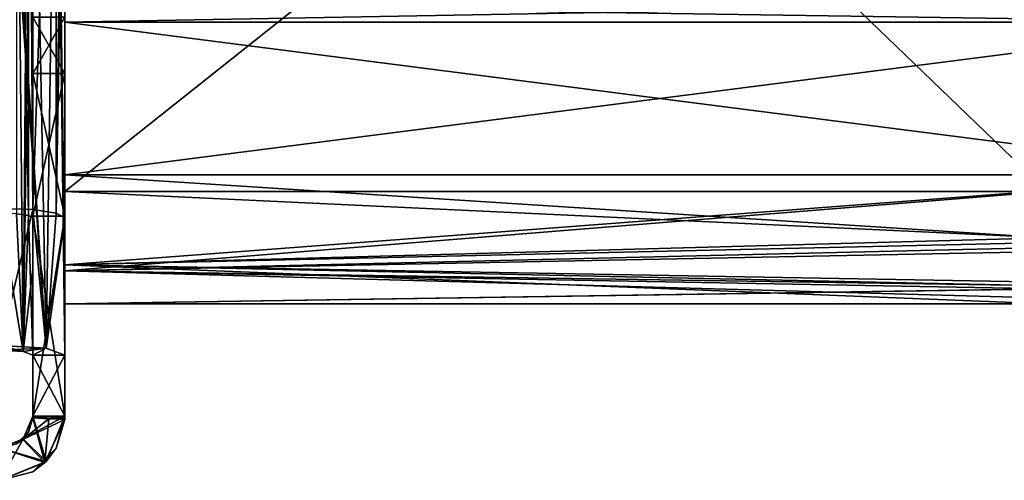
# Model space of a CAD drawing. Extents: x -1633 to 62, y -535 to 375.
# Tile 5 of 256: x -1325 to -1264, y -535 to -506. Entities that reach past the tile are written whole.
import ezdxf

# ---------------------------------------------------------------- set-up
doc = ezdxf.new("R2010")
doc.units = 0
doc.header["$LTSCALE"] = 33.374815
for name, color, linetype in [('112', 7, 'CONTINUOUS'), ('122', 7, 'CONTINUOUS'), ('125', 7, 'CONTINUOUS'), ('127', 7, 'CONTINUOUS'), ('128', 7, 'CONTINUOUS'), ('170', 7, 'CONTINUOUS'), ('171', 7, 'CONTINUOUS'), ('172', 7, 'CONTINUOUS'), ('173', 7, 'CONTINUOUS'), ('174', 7, 'CONTINUOUS'), ('178', 7, 'CONTINUOUS'), ('179', 7, 'CONTINUOUS'), ('181', 7, 'CONTINUOUS'), ('182', 7, 'CONTINUOUS'), ('183', 7, 'CONTINUOUS'), ('184', 7, 'CONTINUOUS'), ('185', 7, 'CONTINUOUS'), ('186', 7, 'CONTINUOUS'), ('190', 7, 'CONTINUOUS'), ('192', 7, 'CONTINUOUS'), ('193', 7, 'CONTINUOUS'), ('375', 7, 'CONTINUOUS'), ('376', 7, 'CONTINUOUS'), ('378', 7, 'CONTINUOUS'), ('379', 7, 'CONTINUOUS'), ('382', 7, 'CONTINUOUS'), ('383', 7, 'CONTINUOUS'), ('386', 7, 'CONTINUOUS'), ('391', 7, 'CONTINUOUS'), ('393', 7, 'CONTINUOUS'), ('395', 7, 'CONTINUOUS'), ('396', 7, 'CONTINUOUS'), ('399', 7, 'CONTINUOUS'), ('400', 7, 'CONTINUOUS'), ('403', 7, 'CONTINUOUS'), ('92', 7, 'CONTINUOUS'), ('93', 7, 'CONTINUOUS'), ('99', 7, 'CONTINUOUS')]:
    doc.layers.add(name, color=color, linetype=linetype)

msp = doc.modelspace()

# ---------------------------------------------------------------- linework, layer by layer
at = {"layer": '112', "color": 7, "linetype": 'CONTINUOUS'}
for points in [[(-1322, -531, 238.919), (-1322, -527.192, 238.344), (-1324, -531, 238.919), (-1322, -531, 238.919)], [(-1324, -531, 238.919), (-1322, -527.192, 238.344), (-1324, -527.192, 238.344), (-1324, -531, 238.919)]]:
    msp.add_3dface(points, dxfattribs=at)
at = {"layer": '122', "color": 7, "linetype": 'CONTINUOUS'}
for points in [[(-1322, -531, -129.383), (-1322, -518.537, -127.186), (-1324, -531, -129.383), (-1322, -531, -129.383)], [(-1324, -531, -129.383), (-1322, -518.537, -127.186), (-1324, -518.537, -127.186), (-1324, -531, -129.383)]]:
    msp.add_3dface(points, dxfattribs=at)
at = {"layer": '125', "color": 7, "linetype": 'CONTINUOUS'}
for points in [[(-1322, -518.537, 127.186), (-1322, -531, 129.383), (-1324, -518.537, 127.186), (-1322, -518.537, 127.186)], [(-1322, -531, 129.383), (-1324, -531, 129.383), (-1324, -518.537, 127.186), (-1322, -531, 129.383)]]:
    msp.add_3dface(points, dxfattribs=at)
at = {"layer": '127', "color": 7, "linetype": 'CONTINUOUS'}
for points in [[(-1322, -509.651, -122.055), (-1322, -506.142, -112.414), (-1324, -509.651, -122.055), (-1322, -509.651, -122.055)], [(-1324, -509.651, -122.055), (-1322, -506.142, -112.414), (-1324, -506.142, -112.414), (-1324, -509.651, -122.055)], [(-1322, -518.537, -127.186), (-1322, -509.651, -122.055), (-1324, -518.537, -127.186), (-1322, -518.537, -127.186)], [(-1324, -518.537, -127.186), (-1322, -509.651, -122.055), (-1324, -509.651, -122.055), (-1324, -518.537, -127.186)]]:
    msp.add_3dface(points, dxfattribs=at)
at = {"layer": '128', "color": 7, "linetype": 'CONTINUOUS'}
for points in [[(-1322, -506.142, 112.414), (-1322, -509.651, 122.055), (-1324, -506.142, 112.414), (-1322, -506.142, 112.414)], [(-1324, -506.142, 112.414), (-1322, -509.651, 122.055), (-1324, -509.651, 122.055), (-1324, -506.142, 112.414)], [(-1322, -509.651, 122.055), (-1322, -518.537, 127.186), (-1324, -509.651, 122.055), (-1322, -509.651, 122.055)], [(-1324, -509.651, 122.055), (-1322, -518.537, 127.186), (-1324, -518.537, 127.186), (-1324, -509.651, 122.055)]]:
    msp.add_3dface(points, dxfattribs=at)
at = {"layer": '170', "color": 7, "linetype": 'CONTINUOUS'}
for points in [[(-1323.244, -533.899, -239.231), (-1322.006, -531.213, -238.939), (-1322.536, -533, -196.248), (-1323.244, -533.899, -239.231)], [(-1322, -531, -152.327), (-1322, -531, -129.383), (-1323.172, -533.828, -129.748), (-1322, -531, -152.327)], [(-1322, -531, -152.931), (-1322, -531, -152.327), (-1323.172, -533.828, -129.748), (-1322, -531, -152.931)], [(-1322.536, -533, -152.931), (-1322, -531, -152.931), (-1323.172, -533.828, -129.748), (-1322.536, -533, -152.931)], [(-1322, -531, -195.645), (-1322, -531, -152.931), (-1322.536, -533, -152.931), (-1322, -531, -195.645)], [(-1322, -531, -196.248), (-1322, -531, -195.645), (-1322.536, -533, -152.931), (-1322, -531, -196.248)], [(-1322, -531, -238.919), (-1322, -531, -196.248), (-1322.536, -533, -196.248), (-1322, -531, -238.919)], [(-1322.001, -531.104, -238.929), (-1322, -531, -238.919), (-1322.536, -533, -196.248), (-1322.001, -531.104, -238.929)], [(-1322, -531, -196.248), (-1322.536, -533, -152.931), (-1322.536, -533, -196.248), (-1322, -531, -196.248)], [(-1322.006, -531.213, -238.939), (-1322.001, -531.104, -238.929), (-1322.536, -533, -196.248), (-1322.006, -531.213, -238.939)], [(-1324, -534.464, -152.931), (-1322.536, -533, -152.931), (-1323.172, -533.828, -129.748), (-1324, -534.464, -152.931)], [(-1322.536, -533, -152.931), (-1324, -534.464, -152.931), (-1322.536, -533, -196.248), (-1322.536, -533, -152.931)], [(-1324, -534.464, -152.931), (-1324, -534.464, -196.248), (-1322.536, -533, -196.248), (-1324, -534.464, -152.931)], [(-1324, -534.464, -196.248), (-1323.244, -533.899, -239.231), (-1322.536, -533, -196.248), (-1324, -534.464, -196.248)], [(-1326, -535, -130.113), (-1324, -534.464, -152.931), (-1323.172, -533.828, -129.748), (-1326, -535, -130.113)], [(-1326, -535, -196.248), (-1326, -535, -203.053), (-1323.244, -533.899, -239.231), (-1326, -535, -196.248)], [(-1326, -535, -196.248), (-1323.244, -533.899, -239.231), (-1324, -534.464, -196.248), (-1326, -535, -196.248)], [(-1326, -535, -203.053), (-1326, -535, -239.523), (-1323.244, -533.899, -239.231), (-1326, -535, -203.053)], [(-1326, -535, -130.113), (-1326, -535, -152.931), (-1324, -534.464, -152.931), (-1326, -535, -130.113)], [(-1326, -535, -152.931), (-1326, -535, -166.583), (-1324, -534.464, -196.248), (-1326, -535, -152.931)], [(-1324, -534.464, -152.931), (-1326, -535, -152.931), (-1324, -534.464, -196.248), (-1324, -534.464, -152.931)], [(-1326, -535, -166.583), (-1326, -535, -196.248), (-1324, -534.464, -196.248), (-1326, -535, -166.583)]]:
    msp.add_3dface(points, dxfattribs=at)
at = {"layer": '171', "color": 7, "linetype": 'CONTINUOUS'}
for points in [[(-1323.172, -533.828, -129.748), (-1322, -531, -129.383), (-1324.586, -532.414, -129.748), (-1323.172, -533.828, -129.748)], [(-1322, -531, -129.383), (-1324, -531, -129.383), (-1324.586, -532.414, -129.748), (-1322, -531, -129.383)], [(-1326, -533, -130.113), (-1323.172, -533.828, -129.748), (-1324.586, -532.414, -129.748), (-1326, -533, -130.113)], [(-1326, -533, -130.113), (-1326, -535, -130.113), (-1323.172, -533.828, -129.748), (-1326, -533, -130.113)]]:
    msp.add_3dface(points, dxfattribs=at)
at = {"layer": '172', "color": 7, "linetype": 'CONTINUOUS'}
for points in [[(-1324, -531, -238.919), (-1322, -531, -238.919), (-1324.003, -531.104, -238.939), (-1324, -531, -238.919)], [(-1324.003, -531.104, -238.939), (-1322, -531, -238.919), (-1323.007, -531.161, -238.939), (-1324.003, -531.104, -238.939)], [(-1324.001, -531.052, -238.929), (-1324, -531, -238.919), (-1324.003, -531.104, -238.939), (-1324.001, -531.052, -238.929)], [(-1322, -531, -238.919), (-1322.001, -531.104, -238.929), (-1323.007, -531.161, -238.939), (-1322, -531, -238.919)], [(-1322.001, -531.104, -238.929), (-1322.006, -531.213, -238.939), (-1323.007, -531.161, -238.939), (-1322.001, -531.104, -238.929)]]:
    msp.add_3dface(points, dxfattribs=at)
at = {"layer": '173', "color": 7, "linetype": 'CONTINUOUS'}
for points in [[(-1324.003, -531.104, -238.939), (-1323.244, -533.899, -239.231), (-1324.623, -532.45, -239.231), (-1324.003, -531.104, -238.939)], [(-1323.244, -533.899, -239.231), (-1324.003, -531.104, -238.939), (-1323.007, -531.161, -238.939), (-1323.244, -533.899, -239.231)], [(-1322.006, -531.213, -238.939), (-1323.244, -533.899, -239.231), (-1323.007, -531.161, -238.939), (-1322.006, -531.213, -238.939)], [(-1326, -535, -239.523), (-1326, -533, -239.523), (-1324.623, -532.45, -239.231), (-1326, -535, -239.523)], [(-1323.244, -533.899, -239.231), (-1326, -535, -239.523), (-1324.623, -532.45, -239.231), (-1323.244, -533.899, -239.231)]]:
    msp.add_3dface(points, dxfattribs=at)
at = {"layer": '174', "color": 7, "linetype": 'CONTINUOUS'}
for points in [[(-1324.003, -531.104, -238.939), (-1324.623, -532.45, -239.231), (-1324.268, -532, -196.248), (-1324.003, -531.104, -238.939)], [(-1324.586, -532.414, -129.748), (-1324, -531, -129.383), (-1324.268, -532, -152.931), (-1324.586, -532.414, -129.748)], [(-1324, -531, -196.248), (-1324.003, -531.104, -238.939), (-1324.268, -532, -196.248), (-1324, -531, -196.248)], [(-1324.268, -532, -152.931), (-1324, -531, -129.383), (-1324, -531, -152.327), (-1324.268, -532, -152.931)], [(-1324, -531, -152.931), (-1324.268, -532, -152.931), (-1324, -531, -152.327), (-1324, -531, -152.931)], [(-1324.268, -532, -152.931), (-1324, -531, -152.931), (-1324.268, -532, -196.248), (-1324.268, -532, -152.931)], [(-1324.268, -532, -196.248), (-1324, -531, -152.931), (-1324, -531, -195.645), (-1324.268, -532, -196.248)], [(-1324, -531, -196.248), (-1324.268, -532, -196.248), (-1324, -531, -195.645), (-1324, -531, -196.248)], [(-1324.001, -531.052, -238.929), (-1324.003, -531.104, -238.939), (-1324, -531, -196.248), (-1324.001, -531.052, -238.929)], [(-1324, -531, -238.919), (-1324.001, -531.052, -238.929), (-1324, -531, -196.248), (-1324, -531, -238.919)], [(-1324.268, -532, -196.248), (-1324.623, -532.45, -239.231), (-1325, -532.732, -196.248), (-1324.268, -532, -196.248)], [(-1325, -532.732, -152.931), (-1324.586, -532.414, -129.748), (-1324.268, -532, -152.931), (-1325, -532.732, -152.931)], [(-1325, -532.732, -152.931), (-1324.268, -532, -152.931), (-1325, -532.732, -196.248), (-1325, -532.732, -152.931)], [(-1324.268, -532, -152.931), (-1324.268, -532, -196.248), (-1325, -532.732, -196.248), (-1324.268, -532, -152.931)], [(-1326, -533, -152.931), (-1326, -533, -130.113), (-1324.586, -532.414, -129.748), (-1326, -533, -152.931)], [(-1326, -533, -152.931), (-1324.586, -532.414, -129.748), (-1325, -532.732, -152.931), (-1326, -533, -152.931)], [(-1324.623, -532.45, -239.231), (-1326, -533, -239.523), (-1325, -532.732, -196.248), (-1324.623, -532.45, -239.231)]]:
    msp.add_3dface(points, dxfattribs=at)
at = {"layer": '178', "color": 7, "linetype": 'CONTINUOUS'}
for points in [[(-1326, -518.053, -241.01), (-1326, -486.404, -236.233), (-1324, -475.3, -234.015), (-1326, -518.053, -241.01)], [(-1326, -518.053, -241.01), (-1324, -475.3, -234.015), (-1324, -518.132, -240.48), (-1326, -518.053, -241.01)], [(-1324, -475.3, -234.015), (-1322.536, -475.518, -232.568), (-1324, -518.132, -240.48), (-1324, -475.3, -234.015)], [(-1324, -518.132, -240.48), (-1322.536, -475.518, -232.568), (-1322.536, -518.351, -239.032), (-1324, -518.132, -240.48)], [(-1322.536, -475.518, -232.568), (-1322, -475.817, -230.59), (-1322.536, -518.351, -239.032), (-1322.536, -475.518, -232.568)], [(-1322, -475.817, -230.59), (-1322, -487.001, -232.278), (-1322.536, -518.351, -239.032), (-1322, -475.817, -230.59)], [(-1322, -487.001, -232.278), (-1322, -518.649, -237.055), (-1322.536, -518.351, -239.032), (-1322, -487.001, -232.278)], [(-1326, -526.595, -242.299), (-1326, -518.053, -241.01), (-1324, -518.132, -240.48), (-1326, -526.595, -242.299)], [(-1326, -526.595, -242.299), (-1324, -518.132, -240.48), (-1323.172, -526.77, -241.141), (-1326, -526.595, -242.299)], [(-1324, -518.132, -240.48), (-1322.536, -518.351, -239.032), (-1323.172, -526.77, -241.141), (-1324, -518.132, -240.48)], [(-1322.536, -518.351, -239.032), (-1322, -518.649, -237.055), (-1323.172, -526.77, -241.141), (-1322.536, -518.351, -239.032)], [(-1322, -518.649, -237.055), (-1322, -527.192, -238.344), (-1323.172, -526.77, -241.141), (-1322, -518.649, -237.055)]]:
    msp.add_3dface(points, dxfattribs=at)
at = {"layer": '179', "color": 7, "linetype": 'CONTINUOUS'}
for points in [[(-1326, -526.595, -242.299), (-1323.172, -526.77, -241.141), (-1326, -526.894, -240.322), (-1326, -526.595, -242.299)], [(-1326, -526.894, -240.322), (-1323.172, -526.77, -241.141), (-1324.586, -526.981, -239.743), (-1326, -526.894, -240.322)], [(-1324.586, -526.981, -239.743), (-1323.172, -526.77, -241.141), (-1324, -527.192, -238.344), (-1324.586, -526.981, -239.743)], [(-1323.172, -526.77, -241.141), (-1322, -527.192, -238.344), (-1324, -527.192, -238.344), (-1323.172, -526.77, -241.141)]]:
    msp.add_3dface(points, dxfattribs=at)
at = {"layer": '181', "color": 7, "linetype": 'CONTINUOUS'}
for points in [[(-1324.268, -475.668, -231.579), (-1325, -475.558, -232.303), (-1324.268, -518.5, -238.044), (-1324.268, -475.668, -231.579)], [(-1324.268, -518.5, -238.044), (-1325, -475.558, -232.303), (-1325, -518.391, -238.767), (-1324.268, -518.5, -238.044)], [(-1324, -475.817, -230.59), (-1324.268, -475.668, -231.579), (-1324, -518.649, -237.055), (-1324, -475.817, -230.59)], [(-1324, -518.649, -237.055), (-1324.268, -475.668, -231.579), (-1324.268, -518.5, -238.044), (-1324, -518.649, -237.055)], [(-1326, -526.894, -240.322), (-1324.586, -526.981, -239.743), (-1326, -518.351, -239.032), (-1326, -526.894, -240.322)], [(-1324.586, -526.981, -239.743), (-1325, -518.391, -238.767), (-1326, -518.351, -239.032), (-1324.586, -526.981, -239.743)], [(-1324.586, -526.981, -239.743), (-1324.268, -518.5, -238.044), (-1325, -518.391, -238.767), (-1324.586, -526.981, -239.743)], [(-1324.586, -526.981, -239.743), (-1324, -527.192, -238.344), (-1324.268, -518.5, -238.044), (-1324.586, -526.981, -239.743)], [(-1324, -527.192, -238.344), (-1324, -518.649, -237.055), (-1324.268, -518.5, -238.044), (-1324, -527.192, -238.344)]]:
    msp.add_3dface(points, dxfattribs=at)
at = {"layer": '182', "color": 7, "linetype": 'CONTINUOUS'}
for points in [[(-1322.006, -531.213, 238.939), (-1323.244, -533.899, 239.231), (-1322.536, -533, 215.975), (-1322.006, -531.213, 238.939)], [(-1323.172, -533.828, 129.748), (-1322, -531, 129.383), (-1322.536, -533, 172.658), (-1323.172, -533.828, 129.748)], [(-1322, -531, 129.383), (-1322, -531, 150.897), (-1322.536, -533, 172.658), (-1322, -531, 129.383)], [(-1322, -531, 150.897), (-1322, -531, 172.658), (-1322.536, -533, 172.658), (-1322, -531, 150.897)], [(-1322, -531, 172.658), (-1322, -531, 194.215), (-1322.536, -533, 215.975), (-1322, -531, 172.658)], [(-1322.536, -533, 172.658), (-1322, -531, 172.658), (-1322.536, -533, 215.975), (-1322.536, -533, 172.658)], [(-1322, -531, 194.215), (-1322, -531, 215.975), (-1322.536, -533, 215.975), (-1322, -531, 194.215)], [(-1322, -531, 215.975), (-1322.006, -531.213, 238.939), (-1322.536, -533, 215.975), (-1322, -531, 215.975)], [(-1322.006, -531.213, 238.939), (-1322, -531, 215.975), (-1322.001, -531.104, 238.929), (-1322.006, -531.213, 238.939)], [(-1322, -531, 237.532), (-1322, -531, 238.919), (-1322.001, -531.104, 238.929), (-1322, -531, 237.532)], [(-1322, -531, 215.975), (-1322, -531, 237.532), (-1322.001, -531.104, 238.929), (-1322, -531, 215.975)], [(-1324, -534.464, 172.658), (-1323.172, -533.828, 129.748), (-1322.536, -533, 172.658), (-1324, -534.464, 172.658)], [(-1324, -534.464, 172.658), (-1322.536, -533, 172.658), (-1324, -534.464, 215.975), (-1324, -534.464, 172.658)], [(-1322.536, -533, 172.658), (-1322.536, -533, 215.975), (-1324, -534.464, 215.975), (-1322.536, -533, 172.658)], [(-1322.536, -533, 215.975), (-1323.244, -533.899, 239.231), (-1324, -534.464, 215.975), (-1322.536, -533, 215.975)], [(-1326, -535, 166.583), (-1326, -535, 130.113), (-1323.172, -533.828, 129.748), (-1326, -535, 166.583)], [(-1326, -535, 172.658), (-1326, -535, 166.583), (-1323.172, -533.828, 129.748), (-1326, -535, 172.658)], [(-1326, -535, 172.658), (-1323.172, -533.828, 129.748), (-1324, -534.464, 172.658), (-1326, -535, 172.658)], [(-1323.244, -533.899, 239.231), (-1326, -535, 239.523), (-1324, -534.464, 215.975), (-1323.244, -533.899, 239.231)], [(-1326, -535, 239.523), (-1326, -535, 215.975), (-1324, -534.464, 215.975), (-1326, -535, 239.523)], [(-1326, -535, 215.975), (-1326, -535, 203.053), (-1324, -534.464, 172.658), (-1326, -535, 215.975)], [(-1326, -535, 215.975), (-1324, -534.464, 172.658), (-1324, -534.464, 215.975), (-1326, -535, 215.975)], [(-1326, -535, 203.053), (-1326, -535, 172.658), (-1324, -534.464, 172.658), (-1326, -535, 203.053)]]:
    msp.add_3dface(points, dxfattribs=at)
at = {"layer": '183', "color": 7, "linetype": 'CONTINUOUS'}
for points in [[(-1324, -531, 129.383), (-1323.172, -533.828, 129.748), (-1324.586, -532.414, 129.748), (-1324, -531, 129.383)], [(-1322, -531, 129.383), (-1323.172, -533.828, 129.748), (-1324, -531, 129.383), (-1322, -531, 129.383)], [(-1326, -535, 130.113), (-1326, -533, 130.113), (-1324.586, -532.414, 129.748), (-1326, -535, 130.113)], [(-1323.172, -533.828, 129.748), (-1326, -535, 130.113), (-1324.586, -532.414, 129.748), (-1323.172, -533.828, 129.748)]]:
    msp.add_3dface(points, dxfattribs=at)
at = {"layer": '184', "color": 7, "linetype": 'CONTINUOUS'}
for points in [[(-1323.007, -531.161, 238.939), (-1324.003, -531.104, 238.939), (-1324.623, -532.45, 239.231), (-1323.007, -531.161, 238.939)], [(-1322.006, -531.213, 238.939), (-1323.007, -531.161, 238.939), (-1324.623, -532.45, 239.231), (-1322.006, -531.213, 238.939)], [(-1323.244, -533.899, 239.231), (-1322.006, -531.213, 238.939), (-1324.623, -532.45, 239.231), (-1323.244, -533.899, 239.231)], [(-1326, -533, 239.523), (-1323.244, -533.899, 239.231), (-1324.623, -532.45, 239.231), (-1326, -533, 239.523)], [(-1326, -533, 239.523), (-1326, -535, 239.523), (-1323.244, -533.899, 239.231), (-1326, -533, 239.523)]]:
    msp.add_3dface(points, dxfattribs=at)
at = {"layer": '185', "color": 7, "linetype": 'CONTINUOUS'}
for points in [[(-1324.003, -531.104, 238.939), (-1323.007, -531.161, 238.939), (-1324, -531, 238.919), (-1324.003, -531.104, 238.939)], [(-1324.001, -531.052, 238.929), (-1324.003, -531.104, 238.939), (-1324, -531, 238.919), (-1324.001, -531.052, 238.929)], [(-1323.007, -531.161, 238.939), (-1322, -531, 238.919), (-1324, -531, 238.919), (-1323.007, -531.161, 238.939)], [(-1322.006, -531.213, 238.939), (-1322, -531, 238.919), (-1323.007, -531.161, 238.939), (-1322.006, -531.213, 238.939)], [(-1322, -531, 238.919), (-1322.006, -531.213, 238.939), (-1322.001, -531.104, 238.929), (-1322, -531, 238.919)]]:
    msp.add_3dface(points, dxfattribs=at)
at = {"layer": '186', "color": 7, "linetype": 'CONTINUOUS'}
for points in [[(-1324.623, -532.45, 239.231), (-1324.003, -531.104, 238.939), (-1324.268, -532, 215.975), (-1324.623, -532.45, 239.231)], [(-1324, -531, 150.897), (-1324, -531, 129.383), (-1324.586, -532.414, 129.748), (-1324, -531, 150.897)], [(-1324, -531, 172.658), (-1324, -531, 150.897), (-1324.586, -532.414, 129.748), (-1324, -531, 172.658)], [(-1324.268, -532, 172.658), (-1324, -531, 172.658), (-1324.586, -532.414, 129.748), (-1324.268, -532, 172.658)], [(-1324.001, -531.052, 238.929), (-1324, -531, 238.919), (-1324.268, -532, 215.975), (-1324.001, -531.052, 238.929)], [(-1324.268, -532, 215.975), (-1324, -531, 238.919), (-1324, -531, 237.532), (-1324.268, -532, 215.975)], [(-1324, -531, 172.658), (-1324.268, -532, 172.658), (-1324, -531, 194.215), (-1324, -531, 172.658)], [(-1324.268, -532, 172.658), (-1324.268, -532, 215.975), (-1324, -531, 215.975), (-1324.268, -532, 172.658)], [(-1324.268, -532, 172.658), (-1324, -531, 215.975), (-1324, -531, 194.215), (-1324.268, -532, 172.658)], [(-1324, -531, 215.975), (-1324.268, -532, 215.975), (-1324, -531, 237.532), (-1324, -531, 215.975)], [(-1324.003, -531.104, 238.939), (-1324.001, -531.052, 238.929), (-1324.268, -532, 215.975), (-1324.003, -531.104, 238.939)], [(-1325, -532.732, 215.975), (-1324.623, -532.45, 239.231), (-1324.268, -532, 215.975), (-1325, -532.732, 215.975)], [(-1325, -532.732, 172.658), (-1324.268, -532, 172.658), (-1324.586, -532.414, 129.748), (-1325, -532.732, 172.658)], [(-1324.268, -532, 172.658), (-1325, -532.732, 172.658), (-1324.268, -532, 215.975), (-1324.268, -532, 172.658)], [(-1325, -532.732, 172.658), (-1325, -532.732, 215.975), (-1324.268, -532, 215.975), (-1325, -532.732, 172.658)], [(-1326, -533, 130.113), (-1325, -532.732, 172.658), (-1324.586, -532.414, 129.748), (-1326, -533, 130.113)], [(-1326, -533, 215.975), (-1326, -533, 239.523), (-1324.623, -532.45, 239.231), (-1326, -533, 215.975)], [(-1326, -533, 215.975), (-1324.623, -532.45, 239.231), (-1325, -532.732, 215.975), (-1326, -533, 215.975)]]:
    msp.add_3dface(points, dxfattribs=at)
at = {"layer": '190', "color": 7, "linetype": 'CONTINUOUS'}
for points in [[(-1326, -483.805, 235.841), (-1326, -486.404, 236.233), (-1323.172, -526.77, 241.141), (-1326, -483.805, 235.841)], [(-1324, -483.885, 235.311), (-1326, -483.805, 235.841), (-1323.172, -526.77, 241.141), (-1324, -483.885, 235.311)], [(-1322.536, -484.104, 233.863), (-1324, -483.885, 235.311), (-1323.172, -526.77, 241.141), (-1322.536, -484.104, 233.863)], [(-1322, -527.192, 238.344), (-1322.536, -484.104, 233.863), (-1323.172, -526.77, 241.141), (-1322, -527.192, 238.344)], [(-1322, -527.192, 238.344), (-1322, -521.814, 237.532), (-1322.536, -484.104, 233.863), (-1322, -527.192, 238.344)], [(-1322, -521.814, 237.532), (-1322, -487.001, 232.278), (-1322.536, -484.104, 233.863), (-1322, -521.814, 237.532)], [(-1326, -486.404, 236.233), (-1326, -526.595, 242.299), (-1323.172, -526.77, 241.141), (-1326, -486.404, 236.233)]]:
    msp.add_3dface(points, dxfattribs=at)
at = {"layer": '192', "color": 7, "linetype": 'CONTINUOUS'}
for points in [[(-1323.172, -526.77, 241.141), (-1326, -526.595, 242.299), (-1324.586, -526.981, 239.743), (-1323.172, -526.77, 241.141)], [(-1326, -526.595, 242.299), (-1326, -526.894, 240.322), (-1324.586, -526.981, 239.743), (-1326, -526.595, 242.299)], [(-1324, -527.192, 238.344), (-1323.172, -526.77, 241.141), (-1324.586, -526.981, 239.743), (-1324, -527.192, 238.344)], [(-1322, -527.192, 238.344), (-1323.172, -526.77, 241.141), (-1324, -527.192, 238.344), (-1322, -527.192, 238.344)]]:
    msp.add_3dface(points, dxfattribs=at)
at = {"layer": '193', "color": 7, "linetype": 'CONTINUOUS'}
for points in [[(-1324.586, -526.981, 239.743), (-1326, -526.894, 240.322), (-1325, -484.144, 233.598), (-1324.586, -526.981, 239.743)], [(-1324.586, -526.981, 239.743), (-1325, -484.144, 233.598), (-1324.268, -484.253, 232.875), (-1324.586, -526.981, 239.743)], [(-1324.586, -526.981, 239.743), (-1324.268, -484.253, 232.875), (-1324, -484.402, 231.886), (-1324.586, -526.981, 239.743)], [(-1324.586, -526.981, 239.743), (-1324, -484.402, 231.886), (-1324, -521.814, 237.532), (-1324.586, -526.981, 239.743)], [(-1324, -527.192, 238.344), (-1324.586, -526.981, 239.743), (-1324, -521.814, 237.532), (-1324, -527.192, 238.344)]]:
    msp.add_3dface(points, dxfattribs=at)
at = {"layer": '375', "color": 7, "linetype": 'CONTINUOUS'}
for points in [[(-1322, -517, -165), (-1322, -458.064, -165), (-1322, -515.959, -230.825), (-1322, -517, -165)], [(-1322, -515.959, -230.825), (-1322, -458.064, -165), (-1322, -506.448, -229.396), (-1322, -515.959, -230.825)], [(-1322, -506.448, -229.396), (-1322, -458.064, -165), (-1322, -505.347, -228.999), (-1322, -506.448, -229.396)], [(-1322, -521.567, -229.208), (-1322, -517, -165), (-1322, -515.959, -230.825), (-1322, -521.567, -229.208)], [(-1322, -521.95, -167.05), (-1322, -517, -165), (-1322, -521.567, -229.208), (-1322, -521.95, -167.05)], [(-1322, -524, -223.903), (-1322, -521.95, -167.05), (-1322, -521.567, -229.208), (-1322, -524, -223.903)], [(-1322, -524, -172), (-1322, -521.95, -167.05), (-1322, -524, -223.903), (-1322, -524, -172)]]:
    msp.add_3dface(points, dxfattribs=at)
at = {"layer": '376', "color": 7, "linetype": 'CONTINUOUS'}
for points in [[(-1322, -515.959, -230.825), (-1322, -506.448, -229.396), (-1247.903, -506.448, -229.396), (-1322, -515.959, -230.825)], [(-1260.838, -515.959, -230.825), (-1322, -515.959, -230.825), (-1247.903, -506.448, -229.396), (-1260.838, -515.959, -230.825)]]:
    msp.add_3dface(points, dxfattribs=at)
at = {"layer": '378', "color": 7, "linetype": 'CONTINUOUS'}
for points in [[(-1322, -458.064, -165), (-1322, -517, -165), (-1260.838, -517, -165), (-1322, -458.064, -165)], [(-1322, -458.064, -165), (-1260.838, -517, -165), (-1260.838, -458.064, -165), (-1322, -458.064, -165)]]:
    msp.add_3dface(points, dxfattribs=at)
at = {"layer": '379', "color": 7, "linetype": 'CONTINUOUS'}
for points in [[(-1322, -524, -172), (-1322, -524, -223.903), (-1260.838, -524, -223.903), (-1322, -524, -172)], [(-1322, -524, -172), (-1260.838, -524, -223.903), (-1260.838, -524, -172), (-1322, -524, -172)]]:
    msp.add_3dface(points, dxfattribs=at)
at = {"layer": '382', "color": 7, "linetype": 'CONTINUOUS'}
for points in [[(-1322, -521.567, -229.208), (-1322, -515.959, -230.825), (-1260.838, -519.881, -230.283), (-1322, -521.567, -229.208)], [(-1322, -515.959, -230.825), (-1260.838, -515.959, -230.825), (-1260.838, -519.881, -230.283), (-1322, -515.959, -230.825)], [(-1260.838, -522.881, -227.7), (-1322, -521.567, -229.208), (-1260.838, -519.881, -230.283), (-1260.838, -522.881, -227.7)], [(-1322, -524, -223.903), (-1322, -521.567, -229.208), (-1260.838, -524, -223.903), (-1322, -524, -223.903)], [(-1260.838, -524, -223.903), (-1322, -521.567, -229.208), (-1260.838, -522.881, -227.7), (-1260.838, -524, -223.903)]]:
    msp.add_3dface(points, dxfattribs=at)
at = {"layer": '383', "color": 7, "linetype": 'CONTINUOUS'}
for points in [[(-1322, -517, -165), (-1322, -521.95, -167.05), (-1260.838, -517, -165), (-1322, -517, -165)], [(-1260.838, -517, -165), (-1322, -521.95, -167.05), (-1260.838, -520.5, -165.938), (-1260.838, -517, -165)], [(-1260.838, -520.5, -165.938), (-1322, -521.95, -167.05), (-1260.838, -523.062, -168.5), (-1260.838, -520.5, -165.938)], [(-1322, -521.95, -167.05), (-1322, -524, -172), (-1260.838, -523.062, -168.5), (-1322, -521.95, -167.05)], [(-1322, -524, -172), (-1260.838, -524, -172), (-1260.838, -523.062, -168.5), (-1322, -524, -172)]]:
    msp.add_3dface(points, dxfattribs=at)
at = {"layer": '386', "color": 7, "linetype": 'CONTINUOUS'}
for points in [[(-1322, -506.448, -229.396), (-1322, -505.347, -228.999), (-1247.903, -506.448, -229.396), (-1322, -506.448, -229.396)], [(-1247.903, -506.448, -229.396), (-1322, -505.347, -228.999), (-1247.903, -505.347, -228.999), (-1247.903, -506.448, -229.396)]]:
    msp.add_3dface(points, dxfattribs=at)
at = {"layer": '391', "color": 7, "linetype": 'CONTINUOUS'}
for points in [[(-1322, -458.064, 165), (-1322, -517, 165), (-1322, -502.289, 225.737), (-1322, -458.064, 165)], [(-1322, -502.289, 225.737), (-1322, -517, 165), (-1322, -502.656, 225.869), (-1322, -502.289, 225.737)], [(-1322, -502.656, 225.869), (-1322, -517, 165), (-1322, -502.945, 226.131), (-1322, -502.656, 225.869)], [(-1322, -502.945, 226.131), (-1322, -517, 165), (-1322, -504.481, 228.211), (-1322, -502.945, 226.131)], [(-1322, -504.481, 228.211), (-1322, -517, 165), (-1322, -505.347, 228.999), (-1322, -504.481, 228.211)], [(-1322, -517, 165), (-1322, -506.448, 229.396), (-1322, -505.347, 228.999), (-1322, -517, 165)], [(-1322, -515.959, 230.825), (-1322, -506.448, 229.396), (-1322, -517, 165), (-1322, -515.959, 230.825)], [(-1322, -521.567, 229.208), (-1322, -515.959, 230.825), (-1322, -517, 165), (-1322, -521.567, 229.208)], [(-1322, -521.95, 167.05), (-1322, -521.567, 229.208), (-1322, -517, 165), (-1322, -521.95, 167.05)], [(-1322, -524, 223.903), (-1322, -521.567, 229.208), (-1322, -524, 172), (-1322, -524, 223.903)], [(-1322, -524, 172), (-1322, -521.567, 229.208), (-1322, -521.95, 167.05), (-1322, -524, 172)]]:
    msp.add_3dface(points, dxfattribs=at)
at = {"layer": '393', "color": 7, "linetype": 'CONTINUOUS'}
for points in [[(-1322, -506.448, 229.396), (-1322, -515.959, 230.825), (-1247.903, -515.959, 230.825), (-1322, -506.448, 229.396)], [(-1322, -506.448, 229.396), (-1247.903, -515.959, 230.825), (-1260.838, -506.448, 229.396), (-1322, -506.448, 229.396)]]:
    msp.add_3dface(points, dxfattribs=at)
at = {"layer": '395', "color": 7, "linetype": 'CONTINUOUS'}
for points in [[(-1322, -517, 165), (-1322, -458.064, 165), (-1247.903, -458.064, 165), (-1322, -517, 165)], [(-1247.903, -517, 165), (-1322, -517, 165), (-1247.903, -458.064, 165), (-1247.903, -517, 165)]]:
    msp.add_3dface(points, dxfattribs=at)
at = {"layer": '396', "color": 7, "linetype": 'CONTINUOUS'}
for points in [[(-1322, -524, 223.903), (-1322, -524, 172), (-1247.903, -524, 172), (-1322, -524, 223.903)], [(-1247.903, -524, 223.903), (-1322, -524, 223.903), (-1247.903, -524, 172), (-1247.903, -524, 223.903)]]:
    msp.add_3dface(points, dxfattribs=at)
at = {"layer": '399', "color": 7, "linetype": 'CONTINUOUS'}
for points in [[(-1322, -515.959, 230.825), (-1322, -521.567, 229.208), (-1247.903, -515.959, 230.825), (-1322, -515.959, 230.825)], [(-1247.903, -515.959, 230.825), (-1322, -521.567, 229.208), (-1247.903, -519.881, 230.283), (-1247.903, -515.959, 230.825)], [(-1247.903, -519.881, 230.283), (-1322, -521.567, 229.208), (-1247.903, -522.881, 227.7), (-1247.903, -519.881, 230.283)], [(-1322, -521.567, 229.208), (-1322, -524, 223.903), (-1247.903, -522.881, 227.7), (-1322, -521.567, 229.208)], [(-1322, -524, 223.903), (-1247.903, -524, 223.903), (-1247.903, -522.881, 227.7), (-1322, -524, 223.903)]]:
    msp.add_3dface(points, dxfattribs=at)
at = {"layer": '400', "color": 7, "linetype": 'CONTINUOUS'}
for points in [[(-1322, -521.95, 167.05), (-1322, -517, 165), (-1247.903, -520.5, 165.938), (-1322, -521.95, 167.05)], [(-1322, -517, 165), (-1247.903, -517, 165), (-1247.903, -520.5, 165.938), (-1322, -517, 165)], [(-1247.903, -523.062, 168.5), (-1322, -521.95, 167.05), (-1247.903, -520.5, 165.938), (-1247.903, -523.062, 168.5)], [(-1322, -524, 172), (-1322, -521.95, 167.05), (-1247.903, -524, 172), (-1322, -524, 172)], [(-1247.903, -524, 172), (-1322, -521.95, 167.05), (-1247.903, -523.062, 168.5), (-1247.903, -524, 172)]]:
    msp.add_3dface(points, dxfattribs=at)
at = {"layer": '403', "color": 7, "linetype": 'CONTINUOUS'}
for points in [[(-1322, -505.347, 228.999), (-1322, -506.448, 229.396), (-1260.838, -505.347, 228.999), (-1322, -505.347, 228.999)], [(-1322, -506.448, 229.396), (-1260.838, -506.448, 229.396), (-1260.838, -505.347, 228.999), (-1322, -506.448, 229.396)]]:
    msp.add_3dface(points, dxfattribs=at)
at = {"layer": '92', "color": 7, "linetype": 'CONTINUOUS'}
for points in [[(-1322, -487.001, -232.278), (-1322, -490.041, -195.645), (-1322, -518.649, -237.055), (-1322, -487.001, -232.278)], [(-1322, -521.814, 237.532), (-1322, -488.688, 194.215), (-1322, -487.001, 232.278), (-1322, -521.814, 237.532)], [(-1322, -531, 194.215), (-1322, -488.753, 150.897), (-1322, -488.688, 194.215), (-1322, -531, 194.215)], [(-1322, -531, 194.215), (-1322, -488.688, 194.215), (-1322, -531, 215.975), (-1322, -531, 194.215)], [(-1322, -488.688, 194.215), (-1322, -521.814, 237.532), (-1322, -531, 237.532), (-1322, -488.688, 194.215)], [(-1322, -488.688, 194.215), (-1322, -531, 237.532), (-1322, -531, 215.975), (-1322, -488.688, 194.215)], [(-1322, -509.651, 122.055), (-1322, -506.142, 112.414), (-1322, -488.753, 150.897), (-1322, -509.651, 122.055)], [(-1322, -531, 150.897), (-1322, -509.651, 122.055), (-1322, -488.753, 150.897), (-1322, -531, 150.897)], [(-1322, -531, 150.897), (-1322, -488.753, 150.897), (-1322, -531, 172.658), (-1322, -531, 150.897)], [(-1322, -531, 172.658), (-1322, -488.753, 150.897), (-1322, -531, 194.215), (-1322, -531, 172.658)], [(-1322, -531, -152.327), (-1322, -489.279, -152.327), (-1322, -531, -129.383), (-1322, -531, -152.327)], [(-1322, -489.279, -152.327), (-1322, -531, -152.327), (-1322, -490.041, -195.645), (-1322, -489.279, -152.327)], [(-1322, -531, -129.383), (-1322, -489.279, -152.327), (-1322, -518.537, -127.186), (-1322, -531, -129.383)], [(-1322, -518.537, -127.186), (-1322, -489.279, -152.327), (-1322, -509.651, -122.055), (-1322, -518.537, -127.186)], [(-1322, -509.651, -122.055), (-1322, -489.279, -152.327), (-1322, -506.142, -112.414), (-1322, -509.651, -122.055)], [(-1322, -490.041, -195.645), (-1322, -531, -152.327), (-1322, -531, -152.931), (-1322, -490.041, -195.645)], [(-1322, -531, -195.645), (-1322, -490.041, -195.645), (-1322, -531, -152.931), (-1322, -531, -195.645)], [(-1322, -490.041, -195.645), (-1322, -531, -195.645), (-1322, -518.649, -237.055), (-1322, -490.041, -195.645)], [(-1322, -518.537, 127.186), (-1322, -509.651, 122.055), (-1322, -531, 150.897), (-1322, -518.537, 127.186)], [(-1322, -531, 129.383), (-1322, -518.537, 127.186), (-1322, -531, 150.897), (-1322, -531, 129.383)], [(-1322, -518.649, -237.055), (-1322, -531, -195.645), (-1322, -527.192, -238.344), (-1322, -518.649, -237.055)], [(-1322, -521.814, 237.532), (-1322, -527.192, 238.344), (-1322, -531, 237.532), (-1322, -521.814, 237.532)], [(-1322, -527.192, -238.344), (-1322, -531, -195.645), (-1322, -531, -196.248), (-1322, -527.192, -238.344)], [(-1322, -531, -238.919), (-1322, -527.192, -238.344), (-1322, -531, -196.248), (-1322, -531, -238.919)], [(-1322, -527.192, 238.344), (-1322, -531, 238.919), (-1322, -531, 237.532), (-1322, -527.192, 238.344)]]:
    msp.add_3dface(points, dxfattribs=at)
at = {"layer": '93', "color": 7, "linetype": 'CONTINUOUS'}
for points in [[(-1324, -475.817, -230.59), (-1324, -518.649, -237.055), (-1324, -490.041, -195.645), (-1324, -475.817, -230.59)], [(-1324, -521.814, 237.532), (-1324, -484.402, 231.886), (-1324, -488.688, 194.215), (-1324, -521.814, 237.532)], [(-1324, -531, 150.897), (-1324, -531, 172.658), (-1324, -488.688, 194.215), (-1324, -531, 150.897)], [(-1324, -488.774, 150.897), (-1324, -531, 150.897), (-1324, -488.688, 194.215), (-1324, -488.774, 150.897)], [(-1324, -531, 172.658), (-1324, -531, 194.215), (-1324, -488.688, 194.215), (-1324, -531, 172.658)], [(-1324, -531, 194.215), (-1324, -521.814, 237.532), (-1324, -488.688, 194.215), (-1324, -531, 194.215)], [(-1324, -531, 129.383), (-1324, -531, 150.897), (-1324, -488.774, 150.897), (-1324, -531, 129.383)], [(-1324, -518.537, 127.186), (-1324, -531, 129.383), (-1324, -488.774, 150.897), (-1324, -518.537, 127.186)], [(-1324, -506.142, 112.414), (-1324, -509.651, 122.055), (-1324, -488.774, 150.897), (-1324, -506.142, 112.414)], [(-1324, -509.651, 122.055), (-1324, -518.537, 127.186), (-1324, -488.774, 150.897), (-1324, -509.651, 122.055)], [(-1324, -531, -152.931), (-1324, -531, -152.327), (-1324, -489.305, -152.327), (-1324, -531, -152.931)], [(-1324, -531, -195.645), (-1324, -531, -152.931), (-1324, -489.305, -152.327), (-1324, -531, -195.645)], [(-1324, -531, -152.327), (-1324, -509.651, -122.055), (-1324, -489.305, -152.327), (-1324, -531, -152.327)], [(-1324, -531, -195.645), (-1324, -489.305, -152.327), (-1324, -490.041, -195.645), (-1324, -531, -195.645)], [(-1324, -509.651, -122.055), (-1324, -506.142, -112.414), (-1324, -489.305, -152.327), (-1324, -509.651, -122.055)], [(-1324, -531, -238.919), (-1324, -531, -196.248), (-1324, -490.041, -195.645), (-1324, -531, -238.919)], [(-1324, -527.192, -238.344), (-1324, -531, -238.919), (-1324, -490.041, -195.645), (-1324, -527.192, -238.344)], [(-1324, -531, -196.248), (-1324, -531, -195.645), (-1324, -490.041, -195.645), (-1324, -531, -196.248)], [(-1324, -518.649, -237.055), (-1324, -527.192, -238.344), (-1324, -490.041, -195.645), (-1324, -518.649, -237.055)], [(-1324, -531, -152.327), (-1324, -518.537, -127.186), (-1324, -509.651, -122.055), (-1324, -531, -152.327)], [(-1324, -531, -152.327), (-1324, -531, -129.383), (-1324, -518.537, -127.186), (-1324, -531, -152.327)], [(-1324, -531, 215.975), (-1324, -531, 237.532), (-1324, -521.814, 237.532), (-1324, -531, 215.975)], [(-1324, -531, 194.215), (-1324, -531, 215.975), (-1324, -521.814, 237.532), (-1324, -531, 194.215)], [(-1324, -531, 237.532), (-1324, -527.192, 238.344), (-1324, -521.814, 237.532), (-1324, -531, 237.532)], [(-1324, -531, 237.532), (-1324, -531, 238.919), (-1324, -527.192, 238.344), (-1324, -531, 237.532)]]:
    msp.add_3dface(points, dxfattribs=at)
at = {"layer": '99', "color": 7, "linetype": 'CONTINUOUS'}
for points in [[(-1322, -527.192, -238.344), (-1322, -531, -238.919), (-1324, -527.192, -238.344), (-1322, -527.192, -238.344)], [(-1322, -531, -238.919), (-1324, -531, -238.919), (-1324, -527.192, -238.344), (-1322, -531, -238.919)]]:
    msp.add_3dface(points, dxfattribs=at)

doc.saveas('drawing.dxf')
